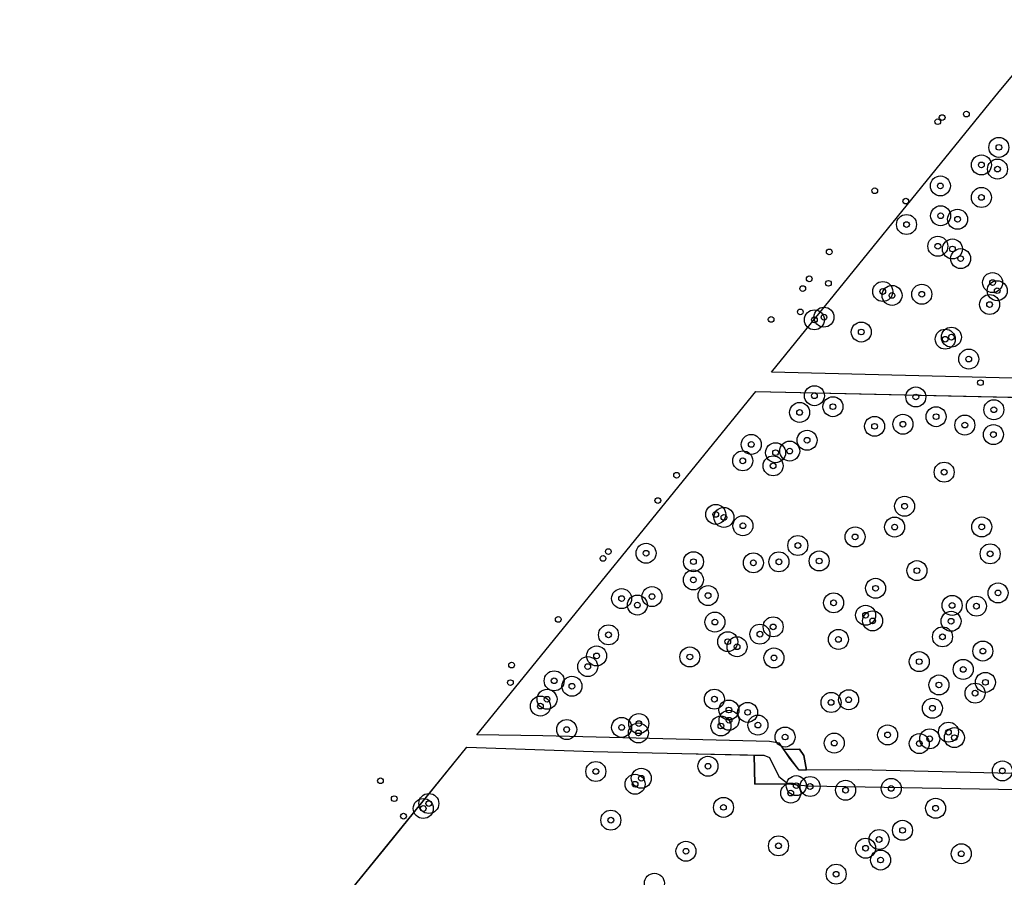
# Model space of a CAD drawing. Header units: inches. Extents: x 133161 to 134727, y 414457 to 415906.
# Tile 12 of 37: x 133397 to 133569, y 414864 to 415014. Entities that reach past the tile are written whole.
import ezdxf

# ---------------------------------------------------------------- set-up
doc = ezdxf.new("R2010")
doc.units = ezdxf.units.IN
doc.header["$MEASUREMENT"] = 0
doc.header["$PDMODE"] = 33
doc.header["$PDSIZE"] = -3
for name, color, linetype in [('Niet gedetecteerde gebieden (D-gebied) (ca. 6.258 m2)', 1, 'Continuous'), ('Onderzoeksgebied Genderensche Uiterwaard (ca. 421.775 m2)', 5, 'Continuous'), ('Significante objecten binnen onderzoeksgebied GUW', 3, 'Continuous'), ('Significante objecten buiten onderzoeksgebied GUW', 1, 'Continuous'), ('Veiligheidsmarge objecten GUW', 6, 'Continuous'), ('Vrijgegeven gebieden (A+B gebied) (ca. 383.874 m2)', 3, 'Continuous')]:
    doc.layers.add(name, color=color, linetype=linetype)

msp = doc.modelspace()

# ---------------------------------------------------------------- linework, layer by layer
at = {"layer": 'Niet gedetecteerde gebieden (D-gebied) (ca. 6.258 m2)'}
for points in [[(133530.55, 414885.89, 0), (133533.26, 414886, 0), (133534.02, 414884.88, 0), (133534.54, 414882.31, 0), (133533.25, 414882.3, 0)], [(133525.34, 414884.95, 0), (133527.02, 414884.91, 0), (133528.02, 414884.49, 0), (133529.67, 414881.21, 0), (133531.31, 414879.88, 0), (133525.45, 414879.84, 0)]]:
    msp.add_polyline3d(points, close=True, dxfattribs=at)
at = {"layer": 'Onderzoeksgebied Genderensche Uiterwaard (ca. 421.775 m2)'}
for points in [[(133733.97, 414949.66), (133728.73, 414947.12), (133673.01, 414949.03), (133572.89, 414950.86), (133528.4, 414951.97), (133568.26, 415001.06), (133578.76, 415013.65), (133685.52, 415011.64), (133739.81, 415011.48), (133801.09, 415010.21), (133802.99, 415009.42), (133801.88, 415008.4), (133756.03, 414969.51)], [(133660.84, 414888.42), (133650.37, 414879.85), (133626.77, 414880.38), (133543.57, 414882.35), (133533.25, 414882.3), (133531.61, 414884.36), (133529.76, 414887.01), (133528.01, 414887.33), (133488.39, 414888.32), (133476.83, 414888.46), (133525.65, 414948.59), (133633.5, 414946.16), (133698.88, 414944.84), (133724.28, 414944.51), (133725.8, 414944.18), (133725.67, 414943.12), (133710.52, 414930.49), (133697.67, 414919.43), (133677.56, 414902.81)]]:
    msp.add_lwpolyline(points, close=True, dxfattribs=at)
msp.add_lwpolyline([(133396.81, 414789.92), (133475.08, 414886.31), (133497.2, 414885.54), (133512.68, 414885.23), (133527.02, 414884.91), (133528.02, 414884.49), (133529.67, 414881.21), (133531.31, 414879.88), (133534.75, 414879.57), (133578.15, 414878.8), (133603.39, 414878.16), (133645.7, 414876.89), (133647.5, 414876.26), (133642, 414872.45), (133582.94, 414822.41)], dxfattribs=at)
at = {"layer": 'Significante objecten binnen onderzoeksgebied GUW'}
for p in [(133568.18, 414991.31), (133565.12, 414988.23), (133567.94, 414987.5), (133557.94, 414984.56), (133565.13, 414982.54), (133557.99, 414979.34), (133560.95, 414978.72), (133552.02, 414977.8), (133557.5, 414974), (133560.05, 414973.52), (133561.49, 414971.83), (133547.86, 414966.08), (133567.08, 414967.64), (133567.89, 414966.22), (133549.48, 414965.4), (133554.69, 414965.6), (133566.56, 414963.8), (133535.89, 414961.12), (133537.57, 414961.59), (133544.1, 414958.99), (133558.79, 414957.73), (133559.87, 414958.09), (133562.91, 414954.25), (133535.9, 414947.84), (133553.65, 414947.62), (133539.14, 414945.92), (133567.3, 414945.38), (133533.31, 414944.91), (133557.19, 414944.17), (133546.43, 414942.48), (133551.39, 414942.85), (133562.22, 414942.7), (133567.23, 414941.03), (133524.84, 414939.31), (133534.61, 414940.04), (133529.1, 414937.87), (133531.57, 414938.15), (133523.36, 414936.44), (133528.67, 414935.57), (133558.61, 414934.46), (133551.68, 414928.49), (133518.63, 414927.07), (133520.06, 414926.54), (133523.38, 414925.08), (133549.94, 414924.85), (133565.18, 414924.87), (133543.02, 414923.12), (133533, 414921.62), (133506.43, 414920.27), (133566.66, 414920.16), (133514.73, 414918.79), (133525.21, 414918.59), (133529.68, 414918.76), (133536.73, 414918.91), (133553.84, 414917.22), (133514.71, 414915.6), (133507.47, 414912.68), (133517.28, 414912.86), (133546.6, 414914.13), (133568.03, 414913.32), (133502.15, 414912.33), (133504.91, 414911.2), (133539.26, 414911.59), (133560, 414911.14), (133564.25, 414911), (133544.86, 414909.42), (133518.48, 414908.22), (133528.68, 414907.38), (133546.09, 414908.43), (133559.81, 414908.36), (133499.86, 414905.99), (133526.36, 414906.1), (133520.73, 414904.79), (133540.1, 414905.19), (133558.31, 414905.64), (133497.78, 414902.3), (133522.36, 414903.9), (133565.38, 414903.15), (133514.09, 414902.11), (133528.82, 414901.94), (133554.24, 414901.29), (133496.23, 414900.43), (133561.94, 414899.94), (133490.35, 414897.94), (133557.69, 414897.21), (133565.82, 414897.67), (133493.46, 414896.99), (133564.02, 414895.78), (133489.1, 414894.71), (133518.39, 414894.73), (133538.82, 414894.15), (133541.89, 414894.63), (133487.94, 414893.51), (133520.93, 414892.83), (133524.21, 414892.42), (133556.55, 414893.13), (133505.16, 414890.45), (133520.96, 414891.04), (133526.01, 414890.19), (133492.54, 414889.41), (133502.16, 414889.79), (133505.09, 414888.82), (133519.53, 414890.03), (133548.71, 414888.47), (133559.36, 414888.95), (133530.76, 414888.1), (133539.37, 414887.04), (133554.26, 414886.95), (133556.07, 414887.78), (133560.39, 414887.99), (133497.64, 414882.07), (133517.27, 414882.99), (133568.79, 414882.17), (133504.51, 414879.84), (133505.6, 414880.88), (133531.76, 414878.29), (133532.72, 414879.59), (133535.14, 414879.44), (133541.35, 414878.79), (133549.34, 414879.1), (133468.41, 414876.46), (133467.44, 414875.59), (133519.98, 414875.79), (133557.11, 414875.63), (133500.27, 414873.55), (133551.32, 414871.77), (133547.22, 414870.16), (133513.42, 414868.11), (133529.61, 414869.06), (133544.86, 414868.64), (133547.48, 414866.57), (133561.6, 414867.67), (133539.7, 414864.09)]:
    msp.add_point(p, dxfattribs=at)
at = {"layer": 'Significante objecten buiten onderzoeksgebied GUW'}
for p in [(133562.5, 414997.14), (133557.48, 414995.8), (133558.26, 414996.53), (133546.45, 414983.71), (133551.89, 414981.9), (133538.49, 414973.01), (133535, 414968.3), (133533.86, 414966.59), (133538.34, 414967.51), (133528.32, 414961.2), (133533.43, 414962.5), (133564.96, 414950.12), (133511.77, 414933.91), (133508.49, 414929.49), (133499.83, 414920.56), (133498.9, 414919.36), (133491.07, 414908.68), (133482.9, 414900.69), (133482.69, 414897.62), (133459.95, 414880.44), (133462.36, 414877.31), (133463.98, 414874.25)]:
    msp.add_point(p, dxfattribs=at)
at = {"layer": 'Veiligheidsmarge objecten GUW', "color": 210, "linetype": 'Continuous', "lineweight": 25}
for centre in [(133568.18, 414991.31), (133565.12, 414988.23), (133567.94, 414987.5), (133557.94, 414984.56), (133565.13, 414982.54), (133557.99, 414979.34), (133560.95, 414978.72), (133552.02, 414977.8), (133557.5, 414974), (133560.05, 414973.52), (133561.49, 414971.83), (133567.08, 414967.64), (133547.86, 414966.08), (133549.48, 414965.4), (133554.69, 414965.6), (133567.89, 414966.22), (133566.56, 414963.8), (133537.57, 414961.59), (133535.89, 414961.12), (133544.1, 414958.99), (133559.87, 414958.09), (133558.79, 414957.73), (133562.91, 414954.25), (133535.9, 414947.84), (133553.65, 414947.62), (133539.14, 414945.92), (133533.31, 414944.91), (133557.19, 414944.17), (133567.3, 414945.38), (133546.43, 414942.48), (133551.39, 414942.85), (133562.22, 414942.7), (133567.23, 414941.03), (133524.84, 414939.31), (133534.61, 414940.04), (133529.1, 414937.87), (133531.57, 414938.15), (133523.36, 414936.44), (133528.67, 414935.57), (133558.61, 414934.46), (133518.63, 414927.07), (133551.68, 414928.49), (133520.06, 414926.54), (133523.38, 414925.08), (133549.94, 414924.85), (133565.18, 414924.87), (133543.02, 414923.12), (133506.43, 414920.27), (133533, 414921.62), (133566.66, 414920.16), (133514.73, 414918.79), (133525.21, 414918.59), (133529.68, 414918.76), (133536.73, 414918.91), (133553.84, 414917.22), (133514.71, 414915.6), (133546.6, 414914.13), (133568.03, 414913.32), (133502.15, 414912.33), (133507.47, 414912.68), (133517.28, 414912.86), (133539.26, 414911.59), (133504.91, 414911.2), (133560, 414911.14), (133564.25, 414911), (133518.48, 414908.22), (133544.86, 414909.42), (133546.09, 414908.43), (133559.81, 414908.36), (133528.68, 414907.38), (133499.86, 414905.99), (133520.73, 414904.79), (133526.36, 414906.1), (133540.1, 414905.19), (133558.31, 414905.64), (133522.36, 414903.9), (133565.38, 414903.15), (133497.78, 414902.3), (133514.09, 414902.11), (133528.82, 414901.94), (133554.24, 414901.29), (133496.23, 414900.43), (133561.94, 414899.94), (133490.35, 414897.94), (133565.82, 414897.67), (133493.46, 414896.99), (133557.69, 414897.21), (133489.1, 414894.71), (133518.39, 414894.73), (133538.82, 414894.15), (133541.89, 414894.63), (133564.02, 414895.78), (133487.94, 414893.51), (133520.93, 414892.83), (133524.21, 414892.42), (133556.55, 414893.13), (133520.96, 414891.04), (133492.54, 414889.41), (133502.16, 414889.79), (133505.16, 414890.45), (133519.53, 414890.03), (133526.01, 414890.19), (133559.36, 414888.95), (133505.09, 414888.82), (133530.76, 414888.1), (133548.71, 414888.47), (133556.07, 414887.78), (133560.39, 414887.99), (133539.37, 414887.04), (133554.26, 414886.95), (133497.64, 414882.07), (133517.27, 414882.99), (133568.79, 414882.17), (133505.6, 414880.88), (133504.51, 414879.84), (133532.72, 414879.59), (133535.14, 414879.44), (133541.35, 414878.79), (133549.34, 414879.1), (133531.76, 414878.29), (133467.44, 414875.59), (133468.41, 414876.46), (133519.98, 414875.79), (133557.11, 414875.63), (133500.27, 414873.55), (133551.32, 414871.77), (133547.22, 414870.16), (133529.61, 414869.06), (133544.86, 414868.64), (133513.42, 414868.11), (133547.48, 414866.57), (133561.6, 414867.67), (133539.7, 414864.09), (133507.89, 414862.51)]:
    msp.add_circle(centre, 1.75, dxfattribs=at)
at = {"layer": 'Vrijgegeven gebieden (A+B gebied) (ca. 383.874 m2)'}
msp.add_lwpolyline([(133693.97, 415011.61), (133720.93, 415011.54), (133739.81, 415011.48), (133801.09, 415010.21), (133802.99, 415009.42), (133801.88, 415008.4), (133756.03, 414969.51), (133733.97, 414949.66), (133728.73, 414947.12), (133673.01, 414949.03), (133572.89, 414950.86), (133528.4, 414951.97), (133568.26, 415001.06), (133578.76, 415013.65), (133685.52, 415011.64)], close=True, dxfattribs=at)
for points in [[(133626.77, 414880.38), (133543.57, 414882.35), (133534.54, 414882.31), (133534.02, 414884.88), (133533.26, 414886), (133530.55, 414885.89), (133529.76, 414887.01), (133528.01, 414887.33), (133488.39, 414888.32), (133476.83, 414888.46), (133525.65, 414948.59), (133585.35, 414947.25)], [(133443.53, 414847.46), (133461.27, 414869.3), (133475.08, 414886.31), (133497.2, 414885.54), (133512.68, 414885.23), (133525.34, 414884.95), (133525.45, 414879.84), (133531.31, 414879.88), (133534.75, 414879.57), (133578.15, 414878.8), (133603.39, 414878.16), (133645.7, 414876.89), (133647.5, 414876.26), (133642, 414872.45), (133605.02, 414841.12)]]:
    msp.add_lwpolyline(points, dxfattribs=at)

doc.saveas('drawing.dxf')
